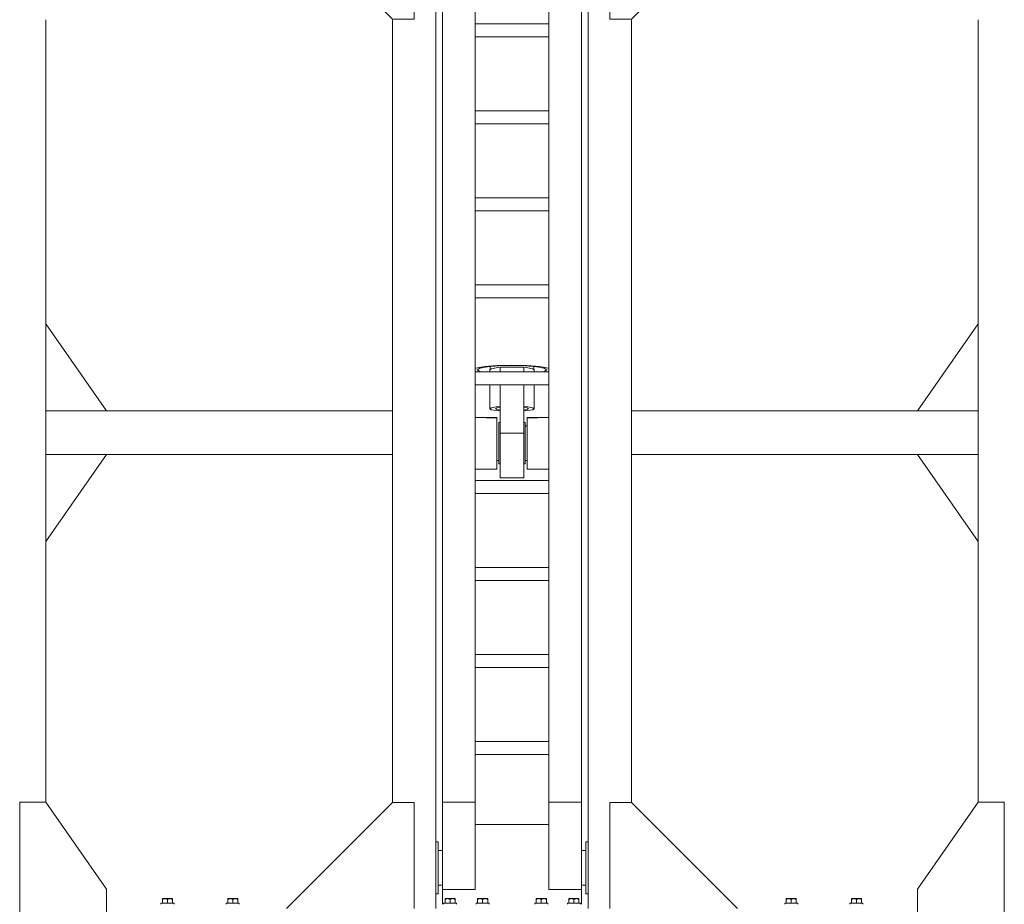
# Model space of a CAD drawing. Header units: millimetres. Extents: x 53056 to 116131, y -669674 to -625124.
# Tile 50 of 168: x 62790 to 65055, y -654486 to -652451. Entities that reach past the tile are written whole.
import ezdxf

# ---------------------------------------------------------------- set-up
doc = ezdxf.new("R2010")
doc.units = ezdxf.units.MM
doc.header["$MEASUREMENT"] = 0
doc.linetypes.add('DGN Style 1', pattern=[536.199087, 0.892178, -535.306909])
for name, color, linetype, lineweight in [('Main Cradle', 7, 'Continuous', 0), ('Main Cradle Blocks', 7, 'Continuous', 0), ('Main Cradle Hydraulic Arm Support', 7, 'Continuous', 0)]:
    doc.layers.add(name, color=color, linetype=linetype, lineweight=lineweight)

# ---------------------------------------------------------------- blocks, each defined once
blk = doc.blocks.new('*U96')
at = {"layer": 'Main Cradle', "color": 7, "linetype": 'Continuous', "lineweight": 0}
for p, q in [((-74.9, 1122.6), (-174.9, 1122.6)), ((59.1, 1122.6), (-58.9, 1122.6)), ((175.1, 1122.6), (75.1, 1122.6)), ((-932.6, -28), (-1072.5, 172)), ((932.6, -28), (1072.6, 172)), ((-1072.6, -328), (-932.6, -128)), ((1072.6, -328), (932.6, -128))]:
    blk.add_line(p, q, dxfattribs=at)
at = {"layer": 'Main Cradle Hydraulic Arm Support', "color": 7, "linetype": 'Continuous', "lineweight": 0}
for p, q in [((525.1, 1172.6), (427.5, 1172.6)), ((-174.9, -1172.6), (-174.9, 1122.6)), ((-74.9, 1102.6), (-74.9, 1122.6)), ((-58.9, 1122.6), (-74.9, 1122.6)), ((-58.9, 1122.6), (-58.9, 1102.6)), ((59.1, 1122.6), (59.1, 1102.6)), ((59.1, 1122.6), (75.1, 1122.6)), ((75.1, 1102.6), (75.1, 1122.6)), ((175.1, -1172.6), (175.1, 1122.6)), ((-74.9, 1097.6), (-174.9, 1097.6)), ((-74.9, 1061.9), (-74.9, 1102.6)), ((-74.9, 1102.6), (-58.9, 1102.6)), ((-58.9, 1102.6), (-58.9, 1061.9)), ((-37.7, 1097.6), (-58.9, 1097.6)), ((-35, 1097.6), (-35.5, 1097.6)), ((-35, 1097.6), (-35, 1093.1)), ((35, 1093.1), (35, 1097.6)), ((35, 1097.6), (35.9, 1097.6)), ((45.8, 1097.6), (59.1, 1097.6)), ((75.1, 1102.6), (59.1, 1102.6)), ((59.1, 1102.6), (59.1, 1061.9)), ((75.1, 1061.9), (75.1, 1102.6)), ((75.1, 1097.6), (175.1, 1097.6)), ((-160, -927.7), (-160, 1072.6)), ((-85, -927.7), (-85, 1072.6)), ((-30, 1077.6), (-35, 1077.6)), ((-35, 1077.6), (-30, 1077.6)), ((-27.5, 1085), (-30, 1085)), ((30, 1085), (27.5, 1085)), ((35, 1077.6), (30, 1077.6)), ((30, 1077.6), (35, 1077.6)), ((30, 1077.6), (35, 1077.6)), ((160.1, -927.7), (160.1, 1072.6)), ((85.1, 1031.9), (85.1, 1061.9)), ((85.1, 1031.9), (-85, 1031.9)), ((85.1, 1031.9), (85.1, -927.7)), ((-35, 997.7), (-30, 997.7)), ((-30, 997.7), (-35, 997.7)), ((-30, 997.7), (-35, 997.7)), ((-35, 997.7), (-30, 997.7)), ((-35, 997.6), (-30, 997.6)), ((30, 997.7), (35, 997.7)), ((35, 997.7), (30, 997.7)), ((30, 997.7), (35, 997.7)), ((30, 997.6), (35, 997.6)), ((-160, 979), (-174.9, 978.6)), ((-174.9, 977.6), (-160, 977.6)), ((-160, 982.2), (-160, 982.2)), ((-27.5, 990.3), (-30, 990.3)), ((30, 990.3), (27.5, 990.3)), ((85.1, 977.6), (37.6, 977.6)), ((160.1, 982.2), (160.1, 982.2)), ((175.1, 977.6), (160.1, 977.6)), ((27.5, 908.6), (-27.5, 908.6)), ((83.2, 901.9), (85.1, 900.7)), ((-274.9, 872.6), (-274.9, -28)), ((85.1, 861.9), (-85, 861.9)), ((275.1, 872.6), (275.1, -28)), ((-85, 831.9), (85.1, 831.9)), ((-85, 661.9), (85.1, 661.9)), ((85.1, 631.9), (-85, 631.9)), ((-85, 461.9), (85.1, 461.9)), ((85.1, 431.9), (-85, 431.9)), ((-85, 261.9), (85.1, 261.9)), ((85.1, 231.9), (-85, 231.9)), ((-50, 73.8), (-50, 67)), ((-27.5, 72.6), (-27.5, 61.9)), ((-27.5, 72.6), (27.5, 72.6)), ((27.5, 61.9), (27.5, 72.6)), ((50, 67), (50, 73.8)), ((-85, 61.9), (85.1, 61.9)), ((-51, 66.4), (-51, 61.9)), ((51, 61.9), (51, 66.4)), ((80, 66.4), (80, 66.4)), ((85.1, 31.9), (-85, 31.9)), ((-51, 31.9), (-51, -23)), ((-27.5, 31.9), (-27.5, -78.9)), ((27.5, -78.9), (27.5, 31.9)), ((51, -23), (51, 31.9)), ((-1072.6, -28), (-274.9, -28)), ((-274.9, -28), (-274.9, -128)), ((-85, -42.8), (-34.9, -42.9)), ((-34.9, -44.4), (-35, -44.4)), ((-34.9, -42.9), (-34.9, -44.4)), ((35, -42.9), (85.1, -42.9)), ((427.5, -28), (275.1, -28)), ((275.1, -28), (275.1, -128)), ((1072.6, -28), (427.5, -28)), ((-30, -54.7), (-27.5, -54.7)), ((27.5, -54.7), (30, -54.7)), ((30, -62.4), (35, -62.4)), ((27.5, -78.9), (-27.5, -78.9)), ((27.5, -109.6), (27.5, -78.9)), ((-1072.6, -128), (-274.9, -128)), ((-274.9, -128), (-274.9, -928.6)), ((-274.9, -128), (-274.9, -128)), ((427.5, -128), (275.1, -128)), ((275.1, -128), (275.1, -928.6)), ((275.1, -128), (275.1, -128)), ((1072.6, -128), (427.5, -128)), ((-30, -142.4), (-34.9, -142.4)), ((-27.5, -150), (-30, -150)), ((30, -150), (27.5, -150)), ((35, -142.4), (30, -142.4)), ((-85, -188.1), (85.1, -188.1)), ((85.1, -218.1), (-85, -218.1)), ((-85, -388.1), (85.1, -388.1)), ((85.1, -418.1), (-85, -418.1)), ((-85, -588.1), (85.1, -588.1)), ((85.1, -618.1), (-85, -618.1)), ((-85, -788.1), (85.1, -788.1)), ((85.1, -818.1), (-85, -818.1)), ((-160, -874.9), (-160, -874.9)), ((160.1, -874.9), (160.1, -874.9)), ((-160, -1128.8), (-160, -927.7)), ((-160, -927.7), (-85, -927.7)), ((-85, -1128.8), (-85, -927.7)), ((85.1, -927.7), (85.1, -1128.8)), ((160.1, -927.7), (85.1, -927.7)), ((160.1, -927.7), (160.1, -1128.8)), ((-85, -978.8), (85.1, -978.8)), ((-174.9, -1018.8), (-170.7, -1018.8)), ((-170.7, -1018.8), (-169.7, -1018.8)), ((-169.7, -1018.8), (-169.6, -1018.8)), ((169.7, -1018.8), (169.8, -1018.8)), ((169.8, -1018.8), (170.8, -1018.8)), ((170.8, -1018.8), (175.1, -1018.8)), ((160.1, -1040.5), (160.1, -1078.8)), ((427.5, -1081), (519.1, -1172.6)), ((160.1, -1106.4), (160.1, -1106.4)), ((-160, -1118.6), (-169.6, -1118.6)), ((-160, -1118.6), (-169.6, -1118.6)), ((-169.6, -1118.8), (-160, -1118.8)), ((-160, -1128.8), (-85, -1128.8)), ((85.1, -1128.8), (160.1, -1128.8)), ((169.7, -1118.7), (160.1, -1118.7)), ((160.1, -1118.8), (169.7, -1118.8)), ((-170.1, -1138.8), (-174.9, -1138.8)), ((175.1, -1138.8), (170.2, -1138.8))]:
    blk.add_line(p, q, dxfattribs=at)
at = {"layer": 'Main Cradle Hydraulic Arm Support', "color": 7, "linetype": 'Continuous', "lineweight": 0, "flags": 128}
for points in [[(-524.9, 1172.6), (-224.9, 1172.6), (-224.9, 872.6), (-274.9, 872.6), (-524.9, 1122.6), (-524.9, 1172.6)], [(427.5, 1172.6), (225.1, 1172.6), (225.1, 872.6), (275.1, 872.6), (427.5, 1025.1)], [(427.5, 1025.1), (525.1, 1122.6), (525.1, 1172.6)], [(-27.5, 1122.6), (-27.5, 1108.5), (-27.5, 1081.9), (-27.5, 1061.9)], [(27.5, 1122.6), (27.5, 1108.5), (27.5, 1081.9), (27.5, 1061.9)], [(-35, 1093.1), (-35, 1080.1), (-35, 1061.9)], [(35, 1061.9), (35, 1080.1), (35, 1093.1)], [(75.1, 1097.6), (75.1, 1097.6), (75.1, 1097.6)], [(-30, 1061.9), (-30, 1062.9), (-30, 1076.6), (-30, 1084.4), (-30, 1085), (-30, 1085)], [(30, 1061.9), (30, 1062.9), (30, 1076.6), (30, 1084.4), (30, 1085), (30, 1085)], [(-35, 1031.9), (-35, 1014.7), (-35, 995.2), (-35, 982.2), (-85, 980.9)], [(-30, 990.3), (-30, 996.8), (-30, 1009.6), (-30, 1026.6), (-30, 1031.9)], [(-27.5, 1031.9), (-27.5, 908.6), (-27.5, 908)], [(27.5, 1031.9), (27.5, 908.6), (27.5, 908)], [(30, 990.3), (30, 996.8), (30, 1009.6), (30, 1026.6), (30, 1031.9)], [(35.6, 977.6), (35, 977.6), (35, 982.2), (35, 995.2), (35, 1014.7), (35, 1031.9)], [(-85, 977.6), (-35, 977.6), (-35, 982.2), (-85, 980.9)], [(83.2, 901.9), (63.7, 905.4), (34.5, 907.8), (0, 908.6), (-34.4, 907.8), (-63.6, 905.4), (-83.1, 901.9), (-85, 900.7)], [(-27.5, 908), (0, 908.6), (27.5, 908)], [(85.1, 69.5), (83.2, 70.6), (63.7, 74.1), (34.5, 76.5), (0, 77.3), (-34.4, 76.5), (-63.6, 74.1), (-83.1, 70.6), (-85, 69.5)], [(80, 66.4), (74, 70.1), (56.6, 73.3), (30.7, 75.4), (0, 76.1), (-30.6, 75.4), (-56.5, 73.3), (-73.9, 70.1), (-80, 66.4), (-80, 66.4)], [(-27.5, 71.5), (-36, 70.8), (-47.1, 68.8), (-51, 66.4), (-51, 66.4)], [(51, 66.4), (47.2, 68.8), (36.1, 70.8), (27.5, 71.5)], [(-85, 63.4), (-83.1, 62.2), (-81.4, 61.9)], [(-80, 66.4), (-73.9, 62.7), (-69.6, 61.9)], [(69.7, 61.9), (74, 62.7), (80, 66.4)], [(81.5, 61.9), (83.2, 62.2), (85.1, 63.4)], [(-27.5, -17.9), (-36, -18.6), (-47.1, -20.6), (-51, -23), (-47.1, -25.3), (-36, -27.3), (-27.5, -28)], [(-38, -23), (-35.1, -21.2), (-27.5, -19.8)], [(51, -23), (47.2, -20.6), (36.1, -18.6), (27.5, -17.9)], [(27.5, -19.8), (35.2, -21.2), (38, -23), (35.2, -24.7), (27.5, -26.1)], [(-274.9, -28.4), (-274.9, -28), (-274.9, -28)], [(-85, -43.4), (-34.9, -44.4), (-34.9, -50.4), (-34.9, -54.7), (-34.9, -72.3), (-34.9, -94.4), (-34.9, -117.8), (-34.9, -138.8), (-34.9, -154.3), (-34.9, -161.8), (-85, -161.9)], [(-27.5, -26.1), (-35.1, -24.7), (-38, -23)], [(27.5, -28), (36.1, -27.3), (47.2, -25.3), (51, -23)], [(35.1, -44.4), (35, -44.4), (35, -42.9)], [(85.1, -161.8), (35, -161.8), (35, -154.3), (35, -138.8), (35, -117.8), (35, -94.4), (35, -72.3), (35, -54.7), (35, -44.4), (85.1, -43.4)], [(275.1, -28), (275.1, -28), (275.1, -28.4)], [(-30, -150), (-30, -144.3), (-30, -132.1), (-30, -115.4), (-30, -96.8), (-30, -78.9), (-30, -64.7), (-30, -56.2), (-30, -54.7)], [(30, -150), (30, -144.3), (30, -132.1), (30, -115.4), (30, -96.8), (30, -78.9), (30, -64.7), (30, -56.2), (30, -54.7)], [(27.5, -109.6), (27.5, -139.2), (27.5, -163.3), (27.5, -178.4), (27.5, -182.2), (-27.5, -182.2), (-27.5, -178.4), (-27.5, -163.3), (-27.5, -139.2), (-27.5, -109.6), (-27.5, -78.9)], [(-224.9, -1172.6), (-224.9, -928.6), (-274.9, -928.6), (-518.9, -1172.6)], [(225.1, -1172.6), (225.1, -928.6), (275.1, -928.6), (427.5, -1081)], [(-169.6, -1023.3), (-169.6, -1036.3), (-169.6, -1055.8), (-169.6, -1078.8), (-169.6, -1101.7), (-169.6, -1121.2), (-169.6, -1134.2), (-169.6, -1138.8), (-169.7, -1138.8)], [(169.8, -1138.8), (169.7, -1138.8), (169.7, -1134.2), (169.7, -1121.2), (169.7, -1101.7), (169.7, -1078.8), (169.7, -1055.8), (169.7, -1036.3), (169.7, -1023.3)], [(-160, -1162.6), (-160, -1149.5), (-160, -1128.8)], [(160.1, -1128.8), (160.1, -1149.5), (160.1, -1162.6)]]:
    blk.add_lwpolyline(points, dxfattribs=at)
blk = doc.blocks.new('*U55')
at = {"layer": 'Main Cradle', "color": 7, "linetype": 'Continuous', "lineweight": 0}
for p, q in [((-21743.9, -6251.6), (-21743.9, -5051.9)), ((-19598.7, -5051.9), (-19598.7, -6851.2)), ((-21743.9, -6851.2), (-21743.9, -6251.6))]:
    blk.add_line(p, q, dxfattribs=at)
at = {"layer": 'Main Cradle', "color": 7, "linetype": 'Continuous', "lineweight": 0, "flags": 128}
for points in [[(-21743.9, -7796.2), (-21603.9, -7596.2), (-21603.9, -7051.2), (-21743.8, -6851.2), (-21803.8, -6851.2), (-21803.9, -7796.2), (-21743.9, -7796.2)], [(-19598.7, -7796.2), (-19738.7, -7596.2), (-19738.7, -7051.2), (-19598.7, -6851.2), (-19538.7, -6851.2), (-19538.7, -7796.2), (-19598.7, -7796.2)]]:
    blk.add_lwpolyline(points, dxfattribs=at)
at = {"layer": 'Main Cradle Blocks', "color": 7, "linetype": 'Continuous', "lineweight": 0}
for p, q in [((-21475.3, -7073.2), (-21474.6, -7073.2)), ((-21475.3, -7073.4), (-21475.3, -7073.2)), ((-21475.3, -7075), (-21473.2, -7073.9)), ((-21475.3, -7083.2), (-21475.3, -7075)), ((-21474.8, -7073.2), (-21474.6, -7073.2)), ((-21469.5, -7073.2), (-21465.8, -7073.2)), ((-21469.5, -7073.2), (-21466.8, -7073.2)), ((-21469.5, -7083.2), (-21463.8, -7083.2)), ((-21465.9, -7074), (-21463.8, -7075)), ((-21463.8, -7075), (-21461.6, -7073.9)), ((-21463.8, -7075), (-21463.8, -7083.2)), ((-21458, -7073.2), (-21460.7, -7073.2)), ((-21458, -7073.2), (-21454.9, -7073.2)), ((-21455, -7073.2), (-21454.9, -7073.2)), ((-21454.3, -7074), (-21452.2, -7075)), ((-21452.9, -7073.2), (-21453.1, -7073.2)), ((-21452.8, -7073.2), (-21452.9, -7073.2)), ((-21452.2, -7074), (-21452.2, -7075)), ((-21452.2, -7075), (-21452.2, -7083.2)), ((-21325.3, -7074), (-21325.3, -7075)), ((-21323.2, -7074), (-21325.3, -7075)), ((-21325.3, -7075), (-21325.3, -7083.2)), ((-21324.8, -7073.2), (-21324.6, -7073.2)), ((-21324.4, -7073.2), (-21324.6, -7073.2)), ((-21319.5, -7073.2), (-21322.6, -7073.2)), ((-21322.6, -7073.2), (-21322.5, -7073.2)), ((-21316.8, -7073.2), (-21319.5, -7073.2)), ((-21313.8, -7075), (-21315.9, -7073.9)), ((-21311.6, -7074), (-21313.8, -7075)), ((-21313.8, -7075), (-21313.8, -7083.2)), ((-21308, -7083.2), (-21313.8, -7083.2)), ((-21308, -7073.2), (-21311.7, -7073.2)), ((-21310.7, -7073.2), (-21308, -7073.2)), ((-21302.2, -7075), (-21304.3, -7073.9)), ((-21302.2, -7073.2), (-21302.9, -7073.2)), ((-21302.9, -7073.2), (-21302.8, -7073.2)), ((-21302.2, -7073.4), (-21302.2, -7073.2)), ((-21302.2, -7083.2), (-21302.2, -7075)), ((-20825.3, -7073.2), (-20824.6, -7073.2)), ((-20825.3, -7073.4), (-20825.3, -7073.2)), ((-20825.3, -7075), (-20823.2, -7073.9)), ((-20825.3, -7083.2), (-20825.3, -7075)), ((-20824.8, -7073.2), (-20824.6, -7073.2)), ((-20819.5, -7073.2), (-20815.8, -7073.2)), ((-20819.5, -7073.2), (-20816.8, -7073.2)), ((-20819.5, -7083.2), (-20813.8, -7083.2)), ((-20815.9, -7074), (-20813.8, -7075)), ((-20813.8, -7075), (-20811.6, -7073.9)), ((-20813.8, -7075), (-20813.8, -7083.2)), ((-20808, -7073.2), (-20810.7, -7073.2)), ((-20808, -7073.2), (-20804.9, -7073.2)), ((-20805, -7073.2), (-20804.9, -7073.2)), ((-20804.3, -7074), (-20802.2, -7075)), ((-20802.9, -7073.2), (-20803.1, -7073.2)), ((-20802.8, -7073.2), (-20802.9, -7073.2)), ((-20802.2, -7074), (-20802.2, -7075)), ((-20802.2, -7075), (-20802.2, -7083.2)), ((-20750.3, -7074), (-20750.3, -7075)), ((-20748.2, -7074), (-20750.3, -7075)), ((-20750.3, -7075), (-20750.3, -7083.2)), ((-20749.8, -7073.2), (-20749.6, -7073.2)), ((-20749.4, -7073.2), (-20749.6, -7073.2)), ((-20744.5, -7073.2), (-20747.6, -7073.2)), ((-20747.6, -7073.2), (-20747.5, -7073.2)), ((-20741.8, -7073.2), (-20744.5, -7073.2)), ((-20738.8, -7075), (-20740.9, -7073.9)), ((-20736.6, -7074), (-20738.8, -7075)), ((-20738.8, -7075), (-20738.8, -7083.2)), ((-20733, -7083.2), (-20738.8, -7083.2)), ((-20733, -7073.2), (-20736.7, -7073.2)), ((-20735.7, -7073.2), (-20733, -7073.2)), ((-20727.2, -7075), (-20729.3, -7073.9)), ((-20727.2, -7073.2), (-20727.9, -7073.2)), ((-20727.9, -7073.2), (-20727.8, -7073.2)), ((-20727.2, -7073.4), (-20727.2, -7073.2)), ((-20727.2, -7083.2), (-20727.2, -7075)), ((-20615.3, -7073.2), (-20614.6, -7073.2)), ((-20615.3, -7073.4), (-20615.3, -7073.2)), ((-20615.3, -7073.2), (-20615.3, -7073.2)), ((-20615.3, -7073.2), (-20614.6, -7073.2)), ((-20615.3, -7073.4), (-20615.3, -7073.2)), ((-20615.3, -7073.2), (-20615.3, -7073.2)), ((-20615.3, -7075), (-20613.2, -7073.9)), ((-20615.3, -7075), (-20613.2, -7073.9)), ((-20615.3, -7083.2), (-20615.3, -7075)), ((-20612.6, -7073.2), (-20614.6, -7073.2)), ((-20612.6, -7073.2), (-20614.6, -7073.2)), ((-20609.5, -7073.2), (-20605.8, -7073.2)), ((-20609.5, -7073.2), (-20605.8, -7073.2)), ((-20609.5, -7083.2), (-20603.8, -7083.2)), ((-20609.5, -7083.2), (-20603.8, -7083.2)), ((-20605.9, -7074), (-20603.8, -7075)), ((-20605.9, -7074), (-20603.8, -7075)), ((-20603.8, -7075), (-20601.6, -7073.9)), ((-20603.8, -7075), (-20601.6, -7073.9)), ((-20603.8, -7075), (-20603.8, -7083.2)), ((-20598, -7073.2), (-20594.9, -7073.2)), ((-20598, -7073.2), (-20594.9, -7073.2)), ((-20594.3, -7074), (-20592.2, -7075)), ((-20594.3, -7074), (-20592.2, -7075)), ((-20592.2, -7074), (-20592.2, -7075)), ((-20592.2, -7074), (-20592.2, -7075)), ((-20592.2, -7075), (-20592.2, -7083.2)), ((-20540.3, -7074), (-20540.3, -7075)), ((-20538.2, -7074), (-20540.3, -7075)), ((-20540.3, -7074), (-20540.3, -7075)), ((-20538.2, -7074), (-20540.3, -7075)), ((-20540.3, -7075), (-20540.3, -7083.2)), ((-20534.5, -7073.2), (-20537.6, -7073.2)), ((-20534.5, -7073.2), (-20537.6, -7073.2)), ((-20528.8, -7075), (-20530.9, -7073.9)), ((-20528.8, -7075), (-20530.9, -7073.9)), ((-20526.6, -7074), (-20528.8, -7075)), ((-20526.6, -7074), (-20528.8, -7075)), ((-20528.8, -7075), (-20528.8, -7083.2)), ((-20523, -7083.2), (-20528.8, -7083.2)), ((-20523, -7083.2), (-20528.8, -7083.2)), ((-20523, -7073.2), (-20526.7, -7073.2)), ((-20523, -7073.2), (-20526.7, -7073.2)), ((-20517.9, -7073.2), (-20519.9, -7073.2)), ((-20517.9, -7073.2), (-20519.9, -7073.2)), ((-20517.2, -7075), (-20519.3, -7073.9)), ((-20517.2, -7075), (-20519.3, -7073.9)), ((-20517.2, -7073.2), (-20517.9, -7073.2)), ((-20517.2, -7073.2), (-20517.9, -7073.2)), ((-20517.2, -7073.4), (-20517.2, -7073.2)), ((-20517.2, -7073.4), (-20517.2, -7073.2)), ((-20517.2, -7083.2), (-20517.2, -7075)), ((-20040.3, -7073.2), (-20039.6, -7073.2)), ((-20040.3, -7073.4), (-20040.3, -7073.2)), ((-20040.3, -7073.2), (-20039.6, -7073.2)), ((-20040.3, -7073.4), (-20040.3, -7073.2)), ((-20040.3, -7073.2), (-20040.3, -7073.2)), ((-20040.3, -7075), (-20038.2, -7073.9)), ((-20040.3, -7075), (-20038.2, -7073.9)), ((-20040.3, -7083.2), (-20040.3, -7075)), ((-20037.6, -7073.2), (-20039.6, -7073.2)), ((-20037.6, -7073.2), (-20039.6, -7073.2)), ((-20034.5, -7073.2), (-20030.8, -7073.2)), ((-20034.5, -7073.2), (-20030.8, -7073.2)), ((-20034.5, -7083.2), (-20028.8, -7083.2)), ((-20034.5, -7083.2), (-20028.8, -7083.2)), ((-20030.9, -7074), (-20028.8, -7075)), ((-20030.9, -7074), (-20028.8, -7075)), ((-20028.8, -7075), (-20026.6, -7073.9)), ((-20028.8, -7075), (-20026.6, -7073.9)), ((-20028.8, -7075), (-20028.8, -7083.2)), ((-20023, -7073.2), (-20019.9, -7073.2)), ((-20023, -7073.2), (-20019.9, -7073.2)), ((-20019.3, -7074), (-20017.2, -7075)), ((-20019.3, -7074), (-20017.2, -7075)), ((-20017.2, -7074), (-20017.2, -7075)), ((-20017.2, -7074), (-20017.2, -7075)), ((-20017.2, -7075), (-20017.2, -7083.2)), ((-19890.3, -7074), (-19890.3, -7075)), ((-19888.2, -7074), (-19890.3, -7075)), ((-19890.3, -7074), (-19890.3, -7075)), ((-19888.2, -7074), (-19890.3, -7075)), ((-19890.3, -7075), (-19890.3, -7083.2)), ((-19884.5, -7073.2), (-19887.6, -7073.2)), ((-19884.5, -7073.2), (-19887.6, -7073.2)), ((-19878.8, -7075), (-19880.9, -7073.9)), ((-19878.8, -7075), (-19880.9, -7073.9)), ((-19876.6, -7074), (-19878.8, -7075)), ((-19876.6, -7074), (-19878.8, -7075)), ((-19878.8, -7075), (-19878.8, -7083.2)), ((-19873, -7083.2), (-19878.8, -7083.2)), ((-19873, -7083.2), (-19878.8, -7083.2)), ((-19873, -7073.2), (-19876.7, -7073.2)), ((-19873, -7073.2), (-19876.7, -7073.2)), ((-19867.9, -7073.2), (-19869.9, -7073.2)), ((-19867.9, -7073.2), (-19869.9, -7073.2)), ((-19867.2, -7075), (-19869.3, -7073.9)), ((-19867.2, -7075), (-19869.3, -7073.9)), ((-19867.2, -7073.2), (-19867.9, -7073.2)), ((-19867.2, -7073.2), (-19867.9, -7073.2)), ((-19867.2, -7073.4), (-19867.2, -7073.2)), ((-19867.2, -7073.4), (-19867.2, -7073.2)), ((-19867.2, -7083.2), (-19867.2, -7075))]:
    blk.add_line(p, q, dxfattribs=at)
at = {"layer": 'Main Cradle Blocks', "color": 7, "linetype": 'Continuous', "lineweight": 0, "flags": 128}
for points in [[(-21478.8, -7086.2), (-21478.8, -7083.2), (-21477.6, -7083.2), (-21474.4, -7083.2), (-21469.5, -7083.2)], [(-21475.3, -7073.4), (-21475.3, -7073.9), (-21475.3, -7074), (-21475.3, -7075)], [(-21469.5, -7073.2), (-21469.5, -7073.2), (-21472.6, -7073.2), (-21474.6, -7073.2)], [(-21465.9, -7074), (-21466.5, -7073.7), (-21467.6, -7073.4), (-21469.5, -7073.2), (-21470.3, -7073.2), (-21471, -7073.3), (-21473, -7073.8), (-21473.2, -7073.9)], [(-21458, -7073.2), (-21461.7, -7073.2), (-21465.8, -7073.2)], [(-21463.8, -7083.2), (-21458, -7083.2), (-21453.1, -7083.2), (-21449.9, -7083.2), (-21448.8, -7083.2), (-21448.8, -7086.2)], [(-21454.3, -7074), (-21455, -7073.7), (-21456, -7073.4), (-21458, -7073.2), (-21458.7, -7073.2), (-21459.4, -7073.3), (-21461.5, -7073.8), (-21461.6, -7073.9)], [(-21452.2, -7074), (-21452.2, -7073.9), (-21452.2, -7073.3), (-21452.2, -7073.2), (-21452.9, -7073.2), (-21454.9, -7073.2)], [(-21328.8, -7086.2), (-21328.8, -7083.2), (-21327.6, -7083.2), (-21324.4, -7083.2), (-21319.5, -7083.2), (-21313.8, -7083.2)], [(-21322.6, -7073.2), (-21324.6, -7073.2), (-21325.3, -7073.2), (-21325.3, -7073.3), (-21325.3, -7073.9), (-21325.3, -7074)], [(-21315.9, -7073.9), (-21316.1, -7073.8), (-21318.1, -7073.3), (-21318.8, -7073.2), (-21319.5, -7073.2), (-21321.5, -7073.4), (-21322.5, -7073.7), (-21323.2, -7074)], [(-21311.7, -7073.2), (-21315.8, -7073.2), (-21319.5, -7073.2)], [(-21304.3, -7073.9), (-21304.5, -7073.8), (-21306.5, -7073.3), (-21307.2, -7073.2), (-21308, -7073.2), (-21309.9, -7073.4), (-21311, -7073.7), (-21311.6, -7074)], [(-21302.9, -7073.2), (-21304.9, -7073.2), (-21308, -7073.2), (-21308, -7073.2)], [(-21308, -7083.2), (-21303.1, -7083.2), (-21299.9, -7083.2), (-21298.8, -7083.2), (-21298.8, -7086.2)], [(-21302.2, -7075), (-21302.2, -7074), (-21302.2, -7073.9), (-21302.2, -7073.4)], [(-20828.8, -7086.2), (-20828.8, -7083.2), (-20827.6, -7083.2), (-20824.4, -7083.2), (-20819.5, -7083.2)], [(-20825.3, -7073.4), (-20825.3, -7073.9), (-20825.3, -7074), (-20825.3, -7075)], [(-20819.5, -7073.2), (-20819.5, -7073.2), (-20822.6, -7073.2), (-20824.6, -7073.2)], [(-20815.9, -7074), (-20816.5, -7073.7), (-20817.6, -7073.4), (-20819.5, -7073.2), (-20820.3, -7073.2), (-20821, -7073.3), (-20823, -7073.8), (-20823.2, -7073.9)], [(-20808, -7073.2), (-20811.7, -7073.2), (-20815.8, -7073.2)], [(-20813.8, -7083.2), (-20808, -7083.2), (-20803.1, -7083.2), (-20799.9, -7083.2), (-20798.8, -7083.2), (-20798.8, -7086.2)], [(-20804.3, -7074), (-20805, -7073.7), (-20806, -7073.4), (-20808, -7073.2), (-20808.7, -7073.2), (-20809.4, -7073.3), (-20811.5, -7073.8), (-20811.6, -7073.9)], [(-20802.2, -7074), (-20802.2, -7073.9), (-20802.2, -7073.3), (-20802.2, -7073.2), (-20802.9, -7073.2), (-20804.9, -7073.2)], [(-20753.8, -7086.2), (-20753.8, -7083.2), (-20752.6, -7083.2), (-20749.4, -7083.2), (-20744.5, -7083.2), (-20738.8, -7083.2)], [(-20747.6, -7073.2), (-20749.6, -7073.2), (-20750.3, -7073.2), (-20750.3, -7073.3), (-20750.3, -7073.9), (-20750.3, -7074)], [(-20740.9, -7073.9), (-20741.1, -7073.8), (-20743.1, -7073.3), (-20743.8, -7073.2), (-20744.5, -7073.2), (-20746.5, -7073.4), (-20747.5, -7073.7), (-20748.2, -7074)], [(-20736.7, -7073.2), (-20740.8, -7073.2), (-20744.5, -7073.2)], [(-20729.3, -7073.9), (-20729.5, -7073.8), (-20731.5, -7073.3), (-20732.2, -7073.2), (-20733, -7073.2), (-20734.9, -7073.4), (-20736, -7073.7), (-20736.6, -7074)], [(-20727.9, -7073.2), (-20729.9, -7073.2), (-20733, -7073.2), (-20733, -7073.2)], [(-20733, -7083.2), (-20728.1, -7083.2), (-20724.9, -7083.2), (-20723.8, -7083.2), (-20723.8, -7086.2)], [(-20727.2, -7075), (-20727.2, -7074), (-20727.2, -7073.9), (-20727.2, -7073.4)], [(-20618.8, -7086.2), (-20618.8, -7083.2), (-20617.6, -7083.2), (-20614.4, -7083.2), (-20609.5, -7083.2)], [(-20618.8, -7083.2), (-20618.8, -7083.2), (-20617.6, -7083.2), (-20614.4, -7083.2), (-20609.5, -7083.2)], [(-20615.3, -7073.4), (-20615.3, -7073.9), (-20615.3, -7074), (-20615.3, -7075)], [(-20615.3, -7073.4), (-20615.3, -7073.9), (-20615.3, -7074), (-20615.3, -7075)], [(-20605.9, -7074), (-20606.5, -7073.7), (-20607.6, -7073.4), (-20609.5, -7073.2), (-20610.3, -7073.2), (-20611, -7073.3), (-20613, -7073.8), (-20613.2, -7073.9)], [(-20605.9, -7074), (-20606.5, -7073.7), (-20607.6, -7073.4), (-20609.5, -7073.2), (-20610.3, -7073.2), (-20611, -7073.3), (-20613, -7073.8), (-20613.2, -7073.9)], [(-20609.5, -7073.2), (-20609.5, -7073.2), (-20612.6, -7073.2), (-20612.6, -7073.2)], [(-20609.5, -7073.2), (-20609.5, -7073.2), (-20612.6, -7073.2), (-20612.6, -7073.2)], [(-20598, -7073.2), (-20601.7, -7073.2), (-20605.8, -7073.2)], [(-20603.8, -7083.2), (-20598, -7083.2), (-20593.1, -7083.2), (-20589.9, -7083.2), (-20588.8, -7083.2), (-20588.8, -7086.2)], [(-20603.8, -7083.2), (-20598, -7083.2), (-20593.1, -7083.2), (-20589.9, -7083.2), (-20588.8, -7083.2), (-20588.8, -7083.2)], [(-20598, -7073.2), (-20601.7, -7073.2), (-20601.7, -7073.2)], [(-20594.3, -7074), (-20595, -7073.7), (-20596, -7073.4), (-20598, -7073.2), (-20598.7, -7073.2), (-20599.4, -7073.3), (-20601.5, -7073.8), (-20601.6, -7073.9)], [(-20594.3, -7074), (-20595, -7073.7), (-20596, -7073.4), (-20598, -7073.2), (-20598.7, -7073.2), (-20599.4, -7073.3), (-20601.5, -7073.8), (-20601.6, -7073.9)], [(-20592.2, -7074), (-20592.2, -7073.9), (-20592.2, -7073.3), (-20592.2, -7073.2), (-20592.9, -7073.2), (-20594.9, -7073.2)], [(-20592.2, -7074), (-20592.2, -7073.9), (-20592.2, -7073.3), (-20592.2, -7073.2), (-20592.9, -7073.2), (-20594.9, -7073.2)], [(-20543.8, -7086.2), (-20543.8, -7083.2), (-20542.6, -7083.2), (-20539.4, -7083.2), (-20534.5, -7083.2), (-20528.8, -7083.2)], [(-20543.8, -7083.2), (-20543.8, -7083.2), (-20542.6, -7083.2), (-20539.4, -7083.2), (-20534.5, -7083.2), (-20528.8, -7083.2)], [(-20537.6, -7073.2), (-20539.6, -7073.2), (-20540.3, -7073.2), (-20540.3, -7073.3), (-20540.3, -7073.9), (-20540.3, -7074)], [(-20537.6, -7073.2), (-20539.6, -7073.2), (-20540.3, -7073.2), (-20540.3, -7073.3), (-20540.3, -7073.9), (-20540.3, -7074)], [(-20530.9, -7073.9), (-20531.1, -7073.8), (-20533.1, -7073.3), (-20533.8, -7073.2), (-20534.5, -7073.2), (-20536.5, -7073.4), (-20537.5, -7073.7), (-20538.2, -7074)], [(-20530.9, -7073.9), (-20531.1, -7073.8), (-20533.1, -7073.3), (-20533.8, -7073.2), (-20534.5, -7073.2), (-20536.5, -7073.4), (-20537.5, -7073.7), (-20538.2, -7074)], [(-20526.7, -7073.2), (-20530.8, -7073.2), (-20534.5, -7073.2)], [(-20530.8, -7073.2), (-20530.8, -7073.2), (-20534.5, -7073.2)], [(-20519.3, -7073.9), (-20519.5, -7073.8), (-20521.5, -7073.3), (-20522.2, -7073.2), (-20523, -7073.2), (-20524.9, -7073.4), (-20526, -7073.7), (-20526.6, -7074)], [(-20519.3, -7073.9), (-20519.5, -7073.8), (-20521.5, -7073.3), (-20522.2, -7073.2), (-20523, -7073.2), (-20524.9, -7073.4), (-20526, -7073.7), (-20526.6, -7074)], [(-20519.9, -7073.2), (-20519.9, -7073.2), (-20523, -7073.2), (-20523, -7073.2)], [(-20519.9, -7073.2), (-20519.9, -7073.2), (-20523, -7073.2), (-20523, -7073.2)], [(-20523, -7083.2), (-20518.1, -7083.2), (-20514.9, -7083.2), (-20513.8, -7083.2), (-20513.8, -7086.2)], [(-20523, -7083.2), (-20518.1, -7083.2), (-20514.9, -7083.2), (-20513.8, -7083.2), (-20513.8, -7083.2)], [(-20517.2, -7075), (-20517.2, -7074), (-20517.2, -7073.9), (-20517.2, -7073.4)], [(-20517.2, -7075), (-20517.2, -7074), (-20517.2, -7073.9), (-20517.2, -7073.4)], [(-20043.8, -7086.2), (-20043.8, -7083.2), (-20042.6, -7083.2), (-20039.4, -7083.2), (-20034.5, -7083.2)], [(-20043.8, -7083.2), (-20043.8, -7083.2), (-20042.6, -7083.2), (-20039.4, -7083.2), (-20034.5, -7083.2)], [(-20040.3, -7073.4), (-20040.3, -7073.9), (-20040.3, -7074), (-20040.3, -7075)], [(-20040.3, -7073.4), (-20040.3, -7073.9), (-20040.3, -7074)], [(-20040.3, -7074), (-20040.3, -7074), (-20040.3, -7075)], [(-20030.9, -7074), (-20031.5, -7073.7), (-20032.6, -7073.4), (-20034.5, -7073.2), (-20035.3, -7073.2), (-20036, -7073.3), (-20038, -7073.8), (-20038.2, -7073.9)], [(-20030.9, -7074), (-20031.5, -7073.7), (-20032.6, -7073.4), (-20034.5, -7073.2), (-20035.3, -7073.2), (-20036, -7073.3), (-20038, -7073.8), (-20038.2, -7073.9)], [(-20034.5, -7073.2), (-20034.5, -7073.2), (-20037.6, -7073.2), (-20037.6, -7073.2)], [(-20034.5, -7073.2), (-20034.5, -7073.2), (-20037.6, -7073.2), (-20037.6, -7073.2)], [(-20023, -7073.2), (-20026.7, -7073.2), (-20030.8, -7073.2)], [(-20028.8, -7083.2), (-20023, -7083.2), (-20018.1, -7083.2), (-20014.9, -7083.2), (-20013.8, -7083.2), (-20013.8, -7086.2)], [(-20028.8, -7083.2), (-20023, -7083.2), (-20018.1, -7083.2), (-20014.9, -7083.2), (-20013.8, -7083.2), (-20013.8, -7083.2)], [(-20023, -7073.2), (-20026.7, -7073.2), (-20026.7, -7073.2)], [(-20019.3, -7074), (-20020, -7073.7), (-20021, -7073.4), (-20023, -7073.2), (-20023.7, -7073.2), (-20024.4, -7073.3), (-20026.5, -7073.8), (-20026.6, -7073.9)], [(-20019.3, -7074), (-20020, -7073.7), (-20021, -7073.4), (-20023, -7073.2), (-20023.7, -7073.2), (-20024.4, -7073.3), (-20026.5, -7073.8), (-20026.6, -7073.9)], [(-20017.2, -7074), (-20017.2, -7073.9), (-20017.2, -7073.3), (-20017.2, -7073.2), (-20017.9, -7073.2), (-20019.9, -7073.2)], [(-20017.2, -7074), (-20017.2, -7073.9), (-20017.2, -7073.3), (-20017.2, -7073.2), (-20017.9, -7073.2), (-20019.9, -7073.2)], [(-19893.8, -7086.2), (-19893.8, -7083.2), (-19892.6, -7083.2), (-19889.4, -7083.2), (-19884.5, -7083.2), (-19878.8, -7083.2)], [(-19893.8, -7083.2), (-19893.8, -7083.2), (-19892.6, -7083.2), (-19889.4, -7083.2), (-19884.5, -7083.2), (-19878.8, -7083.2)], [(-19887.6, -7073.2), (-19889.6, -7073.2), (-19890.3, -7073.2), (-19890.3, -7073.3), (-19890.3, -7073.9), (-19890.3, -7074)], [(-19887.6, -7073.2), (-19889.6, -7073.2), (-19890.3, -7073.2), (-19890.3, -7073.3), (-19890.3, -7073.9), (-19890.3, -7074)], [(-19880.9, -7073.9), (-19881.1, -7073.8), (-19883.1, -7073.3), (-19883.8, -7073.2), (-19884.5, -7073.2), (-19886.5, -7073.4), (-19887.5, -7073.7), (-19888.2, -7074)], [(-19880.9, -7073.9), (-19881.1, -7073.8), (-19883.1, -7073.3), (-19883.8, -7073.2), (-19884.5, -7073.2), (-19886.5, -7073.4), (-19887.5, -7073.7), (-19888.2, -7074)], [(-19876.7, -7073.2), (-19880.8, -7073.2), (-19884.5, -7073.2)], [(-19880.8, -7073.2), (-19880.8, -7073.2), (-19884.5, -7073.2)], [(-19869.3, -7073.9), (-19869.5, -7073.8), (-19871.5, -7073.3), (-19872.2, -7073.2), (-19873, -7073.2), (-19874.9, -7073.4), (-19876, -7073.7), (-19876.6, -7074)], [(-19869.3, -7073.9), (-19869.5, -7073.8), (-19871.5, -7073.3), (-19872.2, -7073.2), (-19873, -7073.2), (-19874.9, -7073.4), (-19876, -7073.7), (-19876.6, -7074)], [(-19869.9, -7073.2), (-19869.9, -7073.2), (-19873, -7073.2), (-19873, -7073.2)], [(-19869.9, -7073.2), (-19869.9, -7073.2), (-19873, -7073.2), (-19873, -7073.2)], [(-19873, -7083.2), (-19868.1, -7083.2), (-19864.9, -7083.2), (-19863.8, -7083.2), (-19863.8, -7086.2)], [(-19873, -7083.2), (-19868.1, -7083.2), (-19864.9, -7083.2), (-19863.8, -7083.2), (-19863.8, -7083.2)], [(-19867.2, -7075), (-19867.2, -7074), (-19867.2, -7073.9), (-19867.2, -7073.4)], [(-19867.2, -7074), (-19867.2, -7073.9), (-19867.2, -7073.4)], [(-19867.2, -7075), (-19867.2, -7074), (-19867.2, -7074)]]:
    blk.add_lwpolyline(points, dxfattribs=at)
at = {"layer": 'Main Cradle Hydraulic Arm Support', "color": 7, "linetype": 'Continuous', "lineweight": 0}
for p, q in [((-20840.9, -6942.3), (-20840.9, -6946.9)), ((-20501.6, -6942.3), (-20501.6, -6946.9)), ((-20840.9, -6962.3), (-20831.3, -6962.3)), ((-20831.3, -6962.3), (-20840.9, -6962.3)), ((-20511.2, -6962.3), (-20501.6, -6962.3)), ((-20511.2, -6962.4), (-20501.6, -6962.4)), ((-20501.6, -6962.4), (-20511.2, -6962.4))]:
    blk.add_line(p, q, dxfattribs=at)
blk.add_blockref('*U96', (-20671.3, -5923.5), dxfattribs=at)

msp = doc.modelspace()

# ---------------------------------------------------------------- block references
at = {"color": 7, "linetype": 'DGN Style 1', "lineweight": 0}
msp.add_blockref('*U55', (84593.95, -647399.35), dxfattribs=at)

doc.saveas('drawing.dxf')
